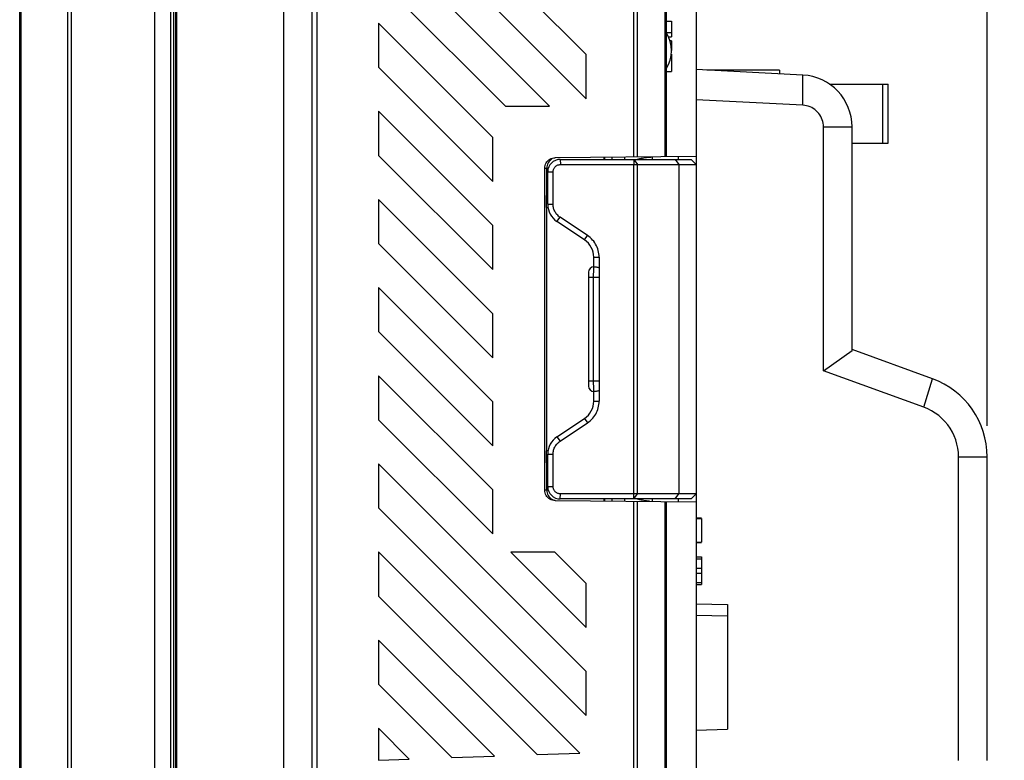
# Model space of a CAD drawing. Extents: x 0 to 750, y 0 to 420.
# Tile 9 of 45: x 215 to 263, y 184 to 220. Entities that reach past the tile are written whole.
import ezdxf

# ---------------------------------------------------------------- set-up
doc = ezdxf.new("R2010")
doc.units = 0
doc.header["$LTSCALE"] = 41.25
doc.layers.get('0').update_dxf_attribs({"linetype": 'CONTINUOUS'})
doc.layers.add('02___PRT_ALL_AXES', color=7, linetype='CONTINUOUS')
doc.layers.add('20_ALL_FEATURES', color=7, linetype='CONTINUOUS')
doc.dimstyles.get("Standard").update_dxf_attribs({"dimtxt": 2.5, "dimasz": 2.5, "dimexe": 1.25, "dimexo": 0.625, "dimtad": 1, "dimcen": 2.5, "dimazin": 3, "dimtfac": 1, "dimtmove": 0, "dimatfit": 3})

# ---------------------------------------------------------------- blocks, each defined once
blk = doc.blocks.new('_FILLED')
at = {"color": 0, "linetype": 'BYBLOCK'}
blk.add_solid([(0, 0), (-1, 0.167), (-1, -0.167)], dxfattribs=at)
blk = doc.blocks.new('*D4')
at = {"color": 2, "linetype": 'CONTINUOUS'}
for p, q in [((215.47, 276.57), (215.47, 292.282)), ((262.035, 200.503), (262.035, 292.282)), ((215.47, 291.282), (238.752, 291.282)), ((262.035, 291.282), (238.752, 291.282))]:
    blk.add_line(p, q, dxfattribs=at)
at = {"color": 2, "linetype": 'CONTINUOUS', "xscale": 4.5, "yscale": 4.5, "zscale": 4.5, "rotation": 180}
blk.add_blockref('_FILLED', (215.47, 291.282), dxfattribs=at)
at = {"color": 2, "linetype": 'CONTINUOUS', "xscale": 4.5, "yscale": 4.5, "zscale": 4.5}
blk.add_blockref('_FILLED', (262.035, 291.282), dxfattribs=at)
blk = doc.blocks.new('*D5')
at = {"color": 2, "linetype": 'CONTINUOUS'}
for p, q in [((262.035, 200.503), (262.035, 292.282)), ((297.968, 245.621), (297.968, 292.282)), ((262.035, 291.282), (280.001, 291.282)), ((297.968, 291.282), (280.001, 291.282))]:
    blk.add_line(p, q, dxfattribs=at)
at = {"color": 2, "linetype": 'CONTINUOUS', "xscale": 4.5, "yscale": 4.5, "zscale": 4.5, "rotation": 180}
blk.add_blockref('_FILLED', (262.035, 291.282), dxfattribs=at)
at = {"color": 2, "linetype": 'CONTINUOUS', "xscale": 4.5, "yscale": 4.5, "zscale": 4.5}
blk.add_blockref('_FILLED', (297.968, 291.282), dxfattribs=at)

msp = doc.modelspace()

# ---------------------------------------------------------------- linework, layer by layer
at = {"color": 7, "linetype": 'CONTINUOUS'}
for p, q in [((221.97, 165.65), (221.97, 275.65)), ((215.47, 166.228), (215.47, 275.072)), ((215.541, 166.228), (215.541, 275.07)), ((222.72, 275.21), (222.72, 166.089)), ((223.02, 274.492), (223.02, 166.808)), ((217.774, 272.942), (217.774, 166.111)), ((217.94, 272.942), (217.94, 166.111)), ((222.877, 272.582), (222.877, 166.658)), ((222.97, 270.525), (222.97, 170.775)), ((229.785, 174.4), (229.785, 266.9)), ((246.585, 260.017), (246.585, 213.45)), ((248.035, 260.067), (248.035, 181.486)), ((245.036, 213.436), (245.036, 259.122)), ((245.207, 213.438), (245.207, 259.118)), ((246.514, 259.118), (246.514, 213.449)), ((242.735, 218.367), (232.735, 228.367)), ((232.735, 226.245), (242.735, 216.245)), ((240.974, 215.884), (232.735, 224.124)), ((232.735, 222.003), (238.853, 215.884)), ((246.585, 219.975), (246.835, 219.975)), ((246.835, 219.975), (246.835, 219.222)), ((232.735, 219.881), (232.735, 217.76)), ((238.235, 214.381), (232.735, 219.881)), ((246.585, 219.44), (246.835, 219.44)), ((246.692, 219.222), (246.835, 219.222)), ((246.758, 219.048), (246.835, 219.048)), ((246.763, 219.031), (246.835, 219.031)), ((246.835, 219.031), (246.835, 218.564)), ((246.801, 218.882), (246.835, 218.882)), ((242.735, 216.245), (242.735, 218.367)), ((246.835, 218.397), (246.835, 217.555)), ((232.735, 217.76), (238.235, 212.26)), ((246.585, 217.555), (246.835, 217.555)), ((253.165, 217.381), (248.035, 217.65)), ((253.165, 215.929), (253.165, 217.381)), ((253.165, 215.929), (248.035, 216.198)), ((232.735, 215.639), (232.735, 213.517)), ((238.235, 210.139), (232.735, 215.639)), ((238.853, 215.884), (240.974, 215.884)), ((254.157, 203.152), (254.157, 214.884)), ((254.157, 214.884), (255.535, 214.884)), ((255.535, 204.117), (255.535, 214.884)), ((238.235, 212.26), (238.235, 214.381)), ((232.735, 213.517), (238.235, 208.017)), ((248.035, 213.463), (241.239, 213.403)), ((241.485, 213.325), (241.493, 213.075)), ((241.485, 213.325), (247.785, 213.325)), ((243.585, 213.424), (243.585, 213.325)), ((243.611, 213.424), (243.611, 213.325)), ((243.985, 213.325), (243.985, 213.427)), ((244.585, 213.432), (244.585, 213.325)), ((245.025, 213.325), (245.034, 213.075)), ((245.025, 213.325), (245.205, 213.075)), ((245.157, 213.322), (245.21, 213.337)), ((247.013, 213.325), (247.193, 213.075)), ((247.785, 213.325), (248.035, 213.075)), ((240.742, 212.903), (240.835, 212.904)), ((240.742, 197.396), (240.742, 212.903)), ((240.835, 211.6), (240.835, 212.904)), ((241.493, 213.075), (248.035, 213.075)), ((245.034, 197.225), (245.034, 213.075)), ((245.205, 197.225), (245.205, 213.075)), ((247.193, 213.075), (247.193, 197.225)), ((240.885, 211.162), (240.885, 212.725)), ((240.885, 212.725), (241.143, 212.725)), ((241.143, 211.162), (241.143, 212.725)), ((232.735, 211.396), (232.735, 209.275)), ((238.235, 205.896), (232.735, 211.396)), ((240.835, 211.6), (240.808, 211.573)), ((240.808, 211.573), (240.808, 211)), ((240.885, 211.573), (240.808, 211.573)), ((240.885, 211.6), (240.835, 211.6)), ((240.808, 211), (240.898, 211)), ((240.835, 199.3), (240.835, 211)), ((240.885, 211.162), (241.143, 211.162)), ((241.33, 210.33), (241.477, 210.538)), ((242.802, 209.655), (241.477, 210.538)), ((238.235, 208.017), (238.235, 210.139)), ((242.654, 209.447), (241.33, 210.33)), ((242.654, 209.447), (242.802, 209.655)), ((232.735, 209.275), (238.235, 203.775)), ((243.1, 208.15), (243.1, 208.614)), ((243.1, 208.614), (243.358, 208.614)), ((243.358, 208.614), (243.358, 201.685)), ((243.1, 208.15), (243.129, 208.15)), ((242.85, 207.9), (242.85, 202.4)), ((242.85, 207.65), (243.358, 207.65)), ((243.078, 207.65), (243.078, 202.609)), ((232.735, 207.154), (232.735, 205.032)), ((238.235, 201.654), (232.735, 207.154)), ((238.235, 203.775), (238.235, 205.896)), ((232.735, 205.032), (238.235, 199.532)), ((254.157, 203.152), (255.535, 204.117)), ((259.403, 202.762), (255.535, 204.17)), ((232.735, 202.911), (232.735, 200.79)), ((238.235, 197.411), (232.735, 202.911)), ((258.981, 201.396), (254.157, 203.152)), ((243.358, 202.65), (242.85, 202.65)), ((258.981, 201.396), (259.403, 202.762)), ((243.1, 201.685), (243.1, 202.15)), ((243.129, 202.15), (243.1, 202.15)), ((238.235, 199.532), (238.235, 201.654)), ((243.1, 201.685), (243.358, 201.685)), ((232.735, 200.79), (238.235, 195.29)), ((241.33, 199.97), (242.654, 200.853)), ((241.477, 199.762), (242.802, 200.645)), ((242.654, 200.853), (242.802, 200.645)), ((241.33, 199.97), (241.477, 199.762)), ((240.808, 199.3), (240.808, 198.726)), ((240.898, 199.3), (240.808, 199.3)), ((240.885, 197.575), (240.885, 199.138)), ((240.885, 199.138), (241.143, 199.138)), ((241.143, 197.575), (241.143, 199.138)), ((242.735, 188.668), (232.735, 198.668)), ((232.735, 198.668), (232.735, 196.547)), ((240.835, 198.7), (240.808, 198.726)), ((240.808, 198.726), (240.885, 198.726)), ((240.835, 197.395), (240.835, 198.7)), ((240.885, 198.7), (240.835, 198.7)), ((260.657, 199.003), (262.035, 199.003)), ((260.657, 184.389), (260.657, 199.003)), ((262.035, 184.389), (262.035, 199.003)), ((238.235, 195.29), (238.235, 197.411)), ((240.835, 197.395), (240.742, 197.396)), ((240.885, 197.575), (241.143, 197.575)), ((241.485, 196.975), (241.493, 197.225)), ((248.035, 197.225), (241.493, 197.225)), ((245.025, 196.975), (245.034, 197.225)), ((245.025, 196.975), (245.205, 197.225)), ((247.013, 196.975), (247.193, 197.225)), ((247.785, 196.975), (248.035, 197.225)), ((241.239, 196.896), (248.035, 196.837)), ((247.785, 196.975), (241.485, 196.975)), ((243.585, 196.975), (243.585, 196.876)), ((243.611, 196.975), (243.611, 196.875)), ((243.985, 196.872), (243.985, 196.975)), ((244.585, 196.975), (244.585, 196.867)), ((245.036, 182.431), (245.036, 196.863)), ((245.21, 196.962), (245.165, 196.975)), ((245.207, 182.434), (245.207, 196.862)), ((246.514, 196.85), (246.514, 182.434)), ((246.585, 196.849), (246.585, 181.536)), ((232.735, 196.547), (242.735, 186.547)), ((248.285, 196.053), (248.035, 196.053)), ((248.035, 196.032), (248.285, 196.032)), ((248.285, 196.032), (248.285, 194.896)), ((248.035, 194.896), (248.285, 194.896)), ((248.035, 194.877), (248.285, 194.877)), ((248.285, 194.88), (248.285, 194.877)), ((242.422, 184.738), (232.735, 194.426)), ((232.735, 194.426), (232.735, 192.304)), ((239.111, 194.413), (242.735, 190.79)), ((241.233, 194.413), (239.111, 194.413)), ((242.735, 192.911), (241.233, 194.413)), ((248.035, 194.193), (248.285, 194.193)), ((248.035, 194.093), (248.285, 194.093)), ((248.285, 194.193), (248.285, 192.858)), ((248.035, 193.647), (248.285, 193.647)), ((248.035, 193.403), (248.285, 193.403)), ((242.735, 190.79), (242.735, 192.911)), ((248.035, 192.957), (248.285, 192.957)), ((248.035, 192.858), (248.285, 192.858)), ((232.735, 192.304), (240.372, 184.666)), ((248.035, 191.932), (249.535, 191.893)), ((249.535, 191.893), (249.535, 185.886)), ((248.035, 191.382), (249.535, 191.343)), ((238.323, 184.595), (232.735, 190.183)), ((232.735, 190.183), (232.735, 188.062)), ((242.735, 186.547), (242.735, 188.668)), ((232.735, 188.062), (236.273, 184.523)), ((234.223, 184.452), (232.735, 185.94)), ((232.735, 185.94), (232.735, 184.4)), ((248.035, 185.847), (249.535, 185.886)), ((232.735, 184.4), (234.223, 184.452)), ((236.273, 184.523), (238.323, 184.595)), ((240.372, 184.666), (242.422, 184.738))]:
    msp.add_line(p, q, dxfattribs=at)
at = {"color": 3, "linetype": 'CONTINUOUS'}
for p, q in [((228.165, 269.045), (228.165, 172.754)), ((229.535, 267.551), (229.535, 174.249))]:
    msp.add_line(p, q, dxfattribs=at)
at = {"color": 7, "linetype": 'CONTINUOUS'}
for points in [[(254.157, 214.884), (254.153, 214.973), (254.142, 215.061), (254.123, 215.146), (254.098, 215.23), (254.065, 215.313), (254.025, 215.391), (253.979, 215.467), (253.927, 215.538), (253.869, 215.604), (253.806, 215.666), (253.737, 215.722), (253.665, 215.771), (253.588, 215.815), (253.508, 215.852), (253.425, 215.882), (253.341, 215.905), (253.254, 215.92), (253.165, 215.929)], [(240.742, 212.903), (240.747, 212.97), (240.759, 213.033), (240.78, 213.093), (240.808, 213.151), (240.845, 213.206), (240.887, 213.255), (240.936, 213.298), (240.99, 213.335), (241.048, 213.364), (241.109, 213.385), (241.172, 213.398), (241.239, 213.403)], [(241.083, 213.335), (241.028, 213.299), (240.979, 213.256), (240.937, 213.207), (240.901, 213.152), (240.872, 213.094), (240.852, 213.034), (240.839, 212.971), (240.835, 212.904)], [(245.21, 213.337), (245.265, 213.351), (245.322, 213.365)], [(245.322, 213.365), (245.381, 213.377), (245.442, 213.388), (245.505, 213.399), (245.569, 213.409)], [(245.569, 213.409), (245.636, 213.417), (245.705, 213.425), (245.776, 213.432), (245.85, 213.437), (245.91, 213.44)], [(241.143, 212.725), (241.145, 212.756), (241.149, 212.786), (241.155, 212.815), (241.164, 212.844), (241.176, 212.873), (241.19, 212.9), (241.207, 212.925), (241.225, 212.95), (241.246, 212.972), (241.268, 212.993), (241.293, 213.011), (241.318, 213.028), (241.345, 213.042), (241.374, 213.054), (241.403, 213.063), (241.432, 213.069), (241.462, 213.073), (241.493, 213.075)], [(241.477, 210.538), (241.437, 210.566), (241.399, 210.598), (241.363, 210.631), (241.33, 210.667), (241.298, 210.705), (241.27, 210.745), (241.244, 210.786), (241.221, 210.83), (241.2, 210.874), (241.183, 210.92), (241.169, 210.967), (241.158, 211.015), (241.15, 211.063), (241.145, 211.112), (241.143, 211.162)], [(243.358, 208.614), (243.356, 208.697), (243.348, 208.778), (243.334, 208.859), (243.316, 208.938), (243.292, 209.018), (243.262, 209.095), (243.228, 209.17), (243.189, 209.243), (243.145, 209.312), (243.097, 209.379), (243.045, 209.442), (242.989, 209.502), (242.93, 209.557), (242.868, 209.608), (242.802, 209.655)], [(243.1, 208.15), (243.098, 208.148), (243.096, 208.143), (243.094, 208.136), (243.093, 208.125), (243.091, 208.112), (243.09, 208.096), (243.088, 208.077), (243.087, 208.056), (243.086, 208.033), (243.084, 208.007), (243.083, 207.979), (243.082, 207.951), (243.081, 207.921), (243.081, 207.892), (243.08, 207.861), (243.079, 207.83), (243.079, 207.798), (243.078, 207.764), (243.078, 207.728), (243.078, 207.69), (243.078, 207.65)], [(243.129, 208.15), (243.171, 208.148), (243.211, 208.144), (243.25, 208.138), (243.288, 208.13), (243.324, 208.12), (243.358, 208.108)], [(243.078, 202.609), (243.078, 202.57), (243.078, 202.531), (243.079, 202.494), (243.08, 202.458), (243.08, 202.423), (243.081, 202.389), (243.082, 202.357), (243.083, 202.326), (243.084, 202.298), (243.085, 202.272), (243.087, 202.249), (243.088, 202.229), (243.089, 202.211), (243.09, 202.196), (243.092, 202.183), (243.093, 202.172), (243.095, 202.163), (243.096, 202.156), (243.098, 202.151), (243.1, 202.15)], [(243.358, 202.192), (243.324, 202.179), (243.288, 202.169), (243.25, 202.161), (243.211, 202.155), (243.171, 202.151), (243.129, 202.15)], [(242.802, 200.645), (242.869, 200.693), (242.932, 200.744), (242.991, 200.8), (243.048, 200.86), (243.1, 200.924), (243.148, 200.991), (243.192, 201.061), (243.23, 201.134), (243.264, 201.209), (243.293, 201.286), (243.317, 201.365), (243.335, 201.444), (243.348, 201.524), (243.356, 201.604), (243.358, 201.685)], [(260.657, 199.003), (260.648, 199.213), (260.623, 199.418), (260.581, 199.619), (260.523, 199.818), (260.448, 200.012), (260.359, 200.199), (260.254, 200.377), (260.135, 200.548), (260.003, 200.707), (259.858, 200.855), (259.701, 200.991), (259.534, 201.114), (259.359, 201.222), (259.175, 201.316), (258.981, 201.396)], [(241.143, 199.138), (241.145, 199.187), (241.15, 199.236), (241.158, 199.284), (241.169, 199.332), (241.183, 199.379), (241.2, 199.425), (241.221, 199.47), (241.244, 199.513), (241.27, 199.555), (241.299, 199.595), (241.33, 199.633), (241.363, 199.669), (241.399, 199.702), (241.437, 199.733), (241.477, 199.762)], [(241.239, 196.896), (241.172, 196.902), (241.109, 196.915), (241.048, 196.936), (240.99, 196.965), (240.936, 197.002), (240.887, 197.045), (240.845, 197.093), (240.808, 197.148), (240.78, 197.206), (240.759, 197.266), (240.747, 197.33), (240.742, 197.396)], [(240.835, 197.395), (240.839, 197.329), (240.852, 197.265), (240.872, 197.205), (240.901, 197.147), (240.937, 197.092), (240.979, 197.043), (241.028, 197.001), (241.083, 196.964), (241.14, 196.935), (241.201, 196.914), (241.264, 196.901)], [(241.493, 197.225), (241.462, 197.226), (241.432, 197.23), (241.403, 197.237), (241.374, 197.246), (241.345, 197.258), (241.318, 197.272), (241.293, 197.288), (241.268, 197.307), (241.246, 197.327), (241.225, 197.35), (241.206, 197.374), (241.19, 197.4), (241.176, 197.427), (241.164, 197.455), (241.155, 197.484), (241.149, 197.514), (241.145, 197.544), (241.143, 197.575)], [(245.569, 196.891), (245.505, 196.9), (245.442, 196.911), (245.381, 196.922), (245.322, 196.935), (245.265, 196.948), (245.21, 196.962)], [(245.776, 196.868), (245.705, 196.874), (245.636, 196.882), (245.569, 196.891)]]:
    msp.add_lwpolyline(points, dxfattribs=at)
for centre, radius, start, end in [((245.19, 218.555), 1.645, 328.0361, 31.9639), ((253.035, 214.884), 2.5, 0, 87), ((241.485, 212.725), 0.6, 90, 180), ((241.885, 211.162), 1, 180, 236.3099), ((242.1, 208.614), 1, 0, 56.3099), ((243.1, 207.9), 0.25, 90, 180), ((243.1, 202.4), 0.25, 180, 270), ((258.035, 199.003), 4, 0, 70), ((242.1, 201.685), 1, 303.6901, 360), ((241.885, 199.138), 1, 123.6901, 180), ((241.485, 197.575), 0.6, 180, 270)]:
    msp.add_arc(centre, radius, start, end, dxfattribs=at)
at = {"layer": '02___PRT_ALL_AXES', "color": 7, "linetype": 'CONTINUOUS'}
for p, q in [((245.91, 213.444), (245.91, 213.325)), ((247.16, 213.455), (247.16, 213.325)), ((245.91, 196.975), (245.91, 196.855)), ((247.16, 196.975), (247.16, 196.844))]:
    msp.add_line(p, q, dxfattribs=at)
at = {"layer": '20_ALL_FEATURES', "color": 7, "linetype": 'CONTINUOUS'}
for p, q in [((252.035, 217.625), (248.535, 217.625)), ((252.035, 217.625), (252.035, 217.44)), ((254.443, 216.947), (257.265, 216.947)), ((257.015, 214.102), (257.015, 216.947)), ((257.265, 214.102), (257.265, 216.947)), ((255.535, 214.102), (257.265, 214.102))]:
    msp.add_line(p, q, dxfattribs=at)

# ---------------------------------------------------------------- dimensions: what is measured, and where the dimension line sits
at = {"color": 2, "linetype": 'CONTINUOUS'}
for base, p1, p2, picture, middle in [((262.034521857, 291.281802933), (215.469521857, 275.070367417), (262.034521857, 199.003264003), '*D4', (236.232117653, 291.281802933)), ((297.968, 291.282), (262.035, 199.003), (297.968, 244.121), '*D5', (272.518, 291.282))]:
    dim = msp.add_linear_dim(base=base, p1=p1, p2=p2, dimstyle='Standard', dxfattribs=at)
    dim.commit()
    dim.dimension.update_dxf_attribs({"geometry": picture, "text_midpoint": middle, "dimtype": 128})

doc.saveas('drawing.dxf')
